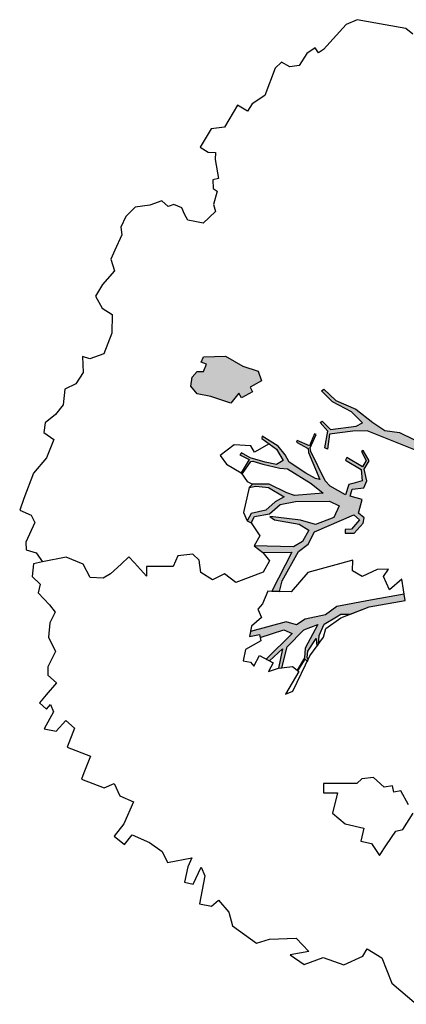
# Model space of a CAD drawing. Header units: feet. Extents: x 1377751 to 1381179, y 448542 to 452320.
# Tile 102 of 205: x 1377850 to 1377859, y 449608 to 449631. Entities that reach past the tile are written whole.
import ezdxf

# ---------------------------------------------------------------- set-up
doc = ezdxf.new("R2010")
doc.units = ezdxf.units.FT
doc.header["$MEASUREMENT"] = 0
doc.layers.add('MA- HONEY LOCUST TREE', color=3, linetype='Continuous')
doc.layers.add('VG_P_Cells', color=3, linetype='Continuous')

# ---------------------------------------------------------------- blocks, each defined once
blk = doc.blocks.new('HONEY LOCUST')
at = {"layer": 'MA- HONEY LOCUST TREE'}
h = blk.add_hatch(color=256, dxfattribs=at)
h.dxf.hatch_style = 1
edge = h.paths.add_edge_path()
edge.add_line((-0.074, -1.867), (-0.35, -3.729))
edge.add_line((-0.35, -3.729), (-0.52, -4.017))
edge.add_line((-0.52, -4.017), (-0.848, -4.448))
edge.add_line((-0.848, -4.448), (-1.173, -4.317))
edge.add_line((-1.173, -4.317), (-1.18, -4.383))
edge.add_line((-1.18, -4.383), (-0.814, -4.514))
edge.add_line((-0.814, -4.514), (-0.728, -4.771))
edge.add_line((-0.728, -4.771), (-0.682, -4.746))
edge.add_line((-0.682, -4.746), (-0.744, -4.483))
edge.add_line((-0.744, -4.483), (-0.385, -4.008))
edge.add_line((-0.385, -4.008), (-0.24, -3.918))
edge.add_line((-0.24, -3.918), (-0.149, -4.267))
edge.add_line((-0.149, -4.267), (-0.175, -4.763))
edge.add_line((-0.175, -4.763), (-0.08, -5.104))
edge.add_line((-0.08, -5.104), (-0.016, -5.084))
edge.add_line((-0.016, -5.084), (-0.105, -4.708))
edge.add_line((-0.105, -4.708), (-0.049, -4.207))
edge.add_line((-0.049, -4.207), (-0.118, -3.719))
edge.add_line((-0.118, -3.719), (-0.135, -3.383))
edge.add_line((-0.135, -3.383), (-0.006, -3.071))
edge.add_line((-0.006, -3.071), (0.071, -1.959))
edge.add_line((0.071, -1.959), (0.257, -1.927))
edge.add_line((0.257, -1.927), (0.234, -1.797))
edge.add_line((0.234, -1.797), (-0.074, -1.867))
edge = h.paths.add_edge_path()
edge.add_line((-4.328, -3.7), (-3.551, -3.71))
edge.add_line((-3.551, -3.71), (-3.297, -3.598))
edge.add_line((-3.297, -3.598), (-2.977, -3.617))
edge.add_line((-2.977, -3.617), (-2.183, -3.028))
edge.add_line((-2.183, -3.028), (-2.214, -2.855))
edge.add_line((-2.214, -2.855), (-2.496, -2.906))
edge.add_line((-2.496, -2.906), (-2.571, -3.031))
edge.add_line((-2.571, -3.031), (-2.647, -2.986))
edge.add_line((-2.647, -2.986), (-2.54, -2.806))
edge.add_line((-2.54, -2.806), (-2.242, -2.743))
edge.add_line((-2.242, -2.743), (-2.126, -2.787))
edge.add_line((-2.126, -2.787), (-2.098, -2.955))
edge.add_line((-2.098, -2.955), (-1.777, -3.035))
edge.add_line((-1.777, -3.035), (-1.847, -3.317))
edge.add_line((-1.847, -3.317), (-1.688, -3.357))
edge.add_line((-1.688, -3.357), (-1.528, -3.136))
edge.add_line((-1.528, -3.136), (-1.348, -3.16))
edge.add_line((-1.348, -3.16), (-1.152, -3.348))
edge.add_line((-1.152, -3.348), (-0.923, -3.344))
edge.add_line((-0.923, -3.344), (-0.787, -3.584))
edge.add_line((-0.787, -3.584), (-0.831, -3.609))
edge.add_line((-0.831, -3.609), (-0.953, -3.41))
edge.add_line((-0.953, -3.41), (-1.121, -3.412))
edge.add_line((-1.121, -3.412), (-1.115, -3.828))
edge.add_line((-1.115, -3.828), (-1.184, -3.829))
edge.add_line((-1.184, -3.829), (-1.19, -3.407))
edge.add_line((-1.19, -3.407), (-1.407, -3.252))
edge.add_line((-1.407, -3.252), (-1.565, -3.412))
edge.add_line((-1.565, -3.412), (-1.631, -3.479))
edge.add_line((-1.631, -3.479), (-1.881, -3.427))
edge.add_line((-1.881, -3.427), (-1.882, -3.834))
edge.add_line((-1.882, -3.834), (-1.836, -3.995))
edge.add_line((-1.836, -3.995), (-1.416, -4.617))
edge.add_line((-1.416, -4.617), (-1.35, -4.671))
edge.add_line((-1.35, -4.671), (-1.012, -4.713))
edge.add_line((-1.012, -4.713), (-1.017, -4.75))
edge.add_line((-1.017, -4.75), (-1.318, -4.712))
edge.add_line((-1.318, -4.712), (-1.357, -5.022))
edge.add_line((-1.357, -5.022), (-1.393, -5.017))
edge.add_line((-1.393, -5.017), (-1.385, -4.708))
edge.add_line((-1.385, -4.708), (-1.459, -4.653))
edge.add_line((-1.459, -4.653), (-1.871, -4.116))
edge.add_line((-1.871, -4.116), (-1.902, -4.214))
edge.add_line((-1.902, -4.214), (-1.907, -4.471))
edge.add_line((-1.907, -4.471), (-1.881, -4.93))
edge.add_line((-1.881, -4.93), (-1.783, -5.095))
edge.add_line((-1.783, -5.095), (-1.689, -5.337))
edge.add_line((-1.689, -5.337), (-1.67, -5.769))
edge.add_line((-1.67, -5.769), (-1.722, -5.754))
edge.add_line((-1.722, -5.754), (-1.767, -5.331))
edge.add_line((-1.767, -5.331), (-1.911, -5.069))
edge.add_line((-1.911, -5.069), (-2.073, -5.157))
edge.add_line((-2.073, -5.157), (-2.153, -5.409))
edge.add_line((-2.153, -5.409), (-2.243, -5.757))
edge.add_line((-2.243, -5.757), (-2.246, -5.987))
edge.add_line((-2.246, -5.987), (-2.304, -5.997))
edge.add_line((-2.304, -5.997), (-2.291, -5.762))
edge.add_line((-2.291, -5.762), (-2.646, -5.766))
edge.add_line((-2.646, -5.766), (-2.646, -5.729))
edge.add_line((-2.646, -5.729), (-2.311, -5.706))
edge.add_line((-2.311, -5.706), (-2.278, -5.67))
edge.add_line((-2.278, -5.67), (-2.222, -5.437))
edge.add_line((-2.222, -5.437), (-2.11, -5.047))
edge.add_line((-2.11, -5.047), (-2.029, -4.89))
edge.add_line((-2.029, -4.89), (-2.051, -4.242))
edge.add_line((-2.051, -4.242), (-2.105, -3.886))
edge.add_line((-2.105, -3.886), (-2.483, -4.439))
edge.add_line((-2.483, -4.439), (-2.516, -4.623))
edge.add_line((-2.516, -4.623), (-2.551, -5.076))
edge.add_line((-2.551, -5.076), (-2.74, -5.411))
edge.add_line((-2.74, -5.411), (-2.844, -5.435))
edge.add_line((-2.844, -5.435), (-2.746, -5.315))
edge.add_line((-2.746, -5.315), (-2.623, -5.049))
edge.add_line((-2.623, -5.049), (-2.627, -4.631))
edge.add_line((-2.627, -4.631), (-2.831, -4.752))
edge.add_line((-2.831, -4.752), (-3.106, -4.845))
edge.add_line((-3.106, -4.845), (-3.342, -5.097))
edge.add_line((-3.342, -5.097), (-3.537, -5.09))
edge.add_line((-3.537, -5.09), (-3.533, -4.986))
edge.add_line((-3.533, -4.986), (-3.365, -4.992))
edge.add_line((-3.365, -4.992), (-3.139, -4.727))
edge.add_line((-3.139, -4.727), (-2.828, -4.621))
edge.add_line((-2.828, -4.621), (-2.591, -4.346))
edge.add_line((-2.591, -4.346), (-2.192, -3.672))
edge.add_line((-2.192, -3.672), (-2.171, -3.422))
edge.add_line((-2.171, -3.422), (-2.463, -3.397))
edge.add_line((-2.463, -3.397), (-2.819, -3.681))
edge.add_line((-2.819, -3.681), (-2.901, -4.03))
edge.add_line((-2.901, -4.03), (-3.13, -4.562))
edge.add_line((-3.13, -4.562), (-3.184, -4.688))
edge.add_line((-3.184, -4.688), (-3.2, -4.558))
edge.add_line((-3.2, -4.558), (-3.004, -4.012))
edge.add_line((-3.004, -4.012), (-3.004, -3.748))
edge.add_line((-3.004, -3.748), (-3.308, -3.748))
edge.add_line((-3.308, -3.748), (-3.52, -3.86))
edge.add_line((-3.52, -3.86), (-3.955, -4.657))
edge.add_line((-3.955, -4.657), (-3.989, -4.411))
edge.add_line((-3.989, -4.411), (-3.646, -3.834))
edge.add_line((-3.646, -3.834), (-4.66, -3.783))
edge.add_line((-4.66, -3.783), (-4.574, -3.625))
edge.add_line((-4.574, -3.625), (-4.328, -3.7))
edge = h.paths.add_edge_path()
edge.add_line((-2.206, 0.627), (-2.178, 0.765))
edge.add_line((-2.178, 0.765), (-1.943, 0.991))
edge.add_line((-1.943, 0.991), (-1.689, 0.913))
edge.add_line((-1.689, 0.913), (-1.273, 0.7))
edge.add_line((-1.273, 0.7), (-1.139, 0.447))
edge.add_line((-1.139, 0.447), (-1.246, 0.324))
edge.add_line((-1.246, 0.324), (-1.482, 0.112))
edge.add_line((-1.482, 0.112), (-1.654, 0.117))
edge.add_line((-1.654, 0.117), (-1.798, -0.009))
edge.add_line((-1.798, -0.009), (-1.988, -0.074))
edge.add_line((-1.988, -0.074), (-2.018, 0.014))
edge.add_line((-2.018, 0.014), (-1.858, 0.163))
edge.add_line((-1.858, 0.163), (-1.555, 0.445))
edge.add_line((-1.555, 0.445), (-1.524, 0.546))
edge.add_line((-1.524, 0.546), (-1.556, 0.63))
edge.add_line((-1.556, 0.63), (-1.794, 0.766))
edge.add_line((-1.794, 0.766), (-1.942, 0.775))
edge.add_line((-1.942, 0.775), (-2.093, 0.784))
edge.add_line((-2.093, 0.784), (-2.206, 0.627))
edge = h.paths.add_edge_path()
edge.add_line((0.961, 0.076), (1.125, 0.303))
edge.add_line((1.125, 0.303), (1.497, 0.09))
edge.add_line((1.497, 0.09), (1.752, -0.111))
edge.add_line((1.752, -0.111), (1.752, -0.274))
edge.add_line((1.752, -0.274), (1.499, -0.274))
edge.add_line((1.499, -0.274), (1.304, -0.064))
edge.add_line((1.304, -0.064), (1.344, -0.301))
edge.add_line((1.344, -0.301), (1.259, -0.347))
edge.add_line((1.259, -0.347), (1.202, -0.012))
edge.add_line((1.202, -0.012), (0.961, 0.076))
edge = h.paths.add_edge_path()
edge.add_line((2.601, 0.256), (2.739, 0.373))
edge.add_line((2.739, 0.373), (3.255, 0.433))
edge.add_line((3.255, 0.433), (3.502, 0.411))
edge.add_line((3.502, 0.411), (3.621, 0.45))
edge.add_line((3.621, 0.45), (3.589, 0.503))
edge.add_line((3.589, 0.503), (3.492, 0.445))
edge.add_line((3.492, 0.445), (3.305, 0.476))
edge.add_line((3.305, 0.476), (3.362, 0.57))
edge.add_line((3.362, 0.57), (3.752, 0.703))
edge.add_line((3.752, 0.703), (3.96, 0.827))
edge.add_line((3.96, 0.827), (4.041, 0.843))
edge.add_line((4.041, 0.843), (3.91, 0.86))
edge.add_line((3.91, 0.86), (3.555, 0.73))
edge.add_line((3.555, 0.73), (3.297, 0.667))
edge.add_line((3.297, 0.667), (3.116, 0.622))
edge.add_line((3.116, 0.622), (2.76, 0.581))
edge.add_line((2.76, 0.581), (2.601, 0.256))
edge = h.paths.add_edge_path()
edge.add_line((-1.204, 3.024), (-1.081, 3.28))
edge.add_line((-1.081, 3.28), (-1.122, 4.089))
edge.add_line((-1.122, 4.089), (-1.614, 4.744))
edge.add_line((-1.614, 4.744), (-2.16, 4.886))
edge.add_line((-2.16, 4.886), (-2.151, 4.976))
edge.add_line((-2.151, 4.976), (-2.008, 4.962))
edge.add_line((-2.008, 4.962), (-1.855, 4.901))
edge.add_line((-1.855, 4.901), (-1.66, 4.86))
edge.add_line((-1.66, 4.86), (-1.606, 4.881))
edge.add_line((-1.606, 4.881), (-1.494, 4.788))
edge.add_line((-1.494, 4.788), (-1.44, 4.69))
edge.add_line((-1.44, 4.69), (-1.215, 4.489))
edge.add_line((-1.215, 4.489), (-1.237, 4.87))
edge.add_line((-1.237, 4.87), (-1.178, 5.189))
edge.add_line((-1.178, 5.189), (-1.09, 5.173))
edge.add_line((-1.09, 5.173), (-1.082, 4.487))
edge.add_line((-1.082, 4.487), (-0.883, 4.082))
edge.add_line((-0.883, 4.082), (-0.864, 3.491))
edge.add_line((-0.864, 3.491), (-0.771, 3.242))
edge.add_line((-0.771, 3.242), (-0.595, 3.213))
edge.add_line((-0.595, 3.213), (-0.462, 3.482))
edge.add_line((-0.462, 3.482), (-0.372, 4.13))
edge.add_line((-0.372, 4.13), (-0.498, 4.612))
edge.add_line((-0.498, 4.612), (-0.463, 4.56))
edge.add_line((-0.463, 4.56), (-0.198, 4.737))
edge.add_line((-0.198, 4.737), (-0.041, 5.026))
edge.add_line((-0.041, 5.026), (0.016, 4.995))
edge.add_line((0.016, 4.995), (-0.208, 4.582))
edge.add_line((-0.208, 4.582), (-0.259, 4.383))
edge.add_line((-0.259, 4.383), (-0.196, 4.041))
edge.add_line((-0.196, 4.041), (-0.202, 3.561))
edge.add_line((-0.202, 3.561), (-0.277, 3.424))
edge.add_line((-0.277, 3.424), (-0.342, 3.024))
edge.add_line((-0.342, 3.024), (-0.477, 2.88))
edge.add_line((-0.477, 2.88), (-0.989, 3.103))
edge.add_line((-0.989, 3.103), (-1.204, 3.024))
edge = h.paths.add_edge_path()
edge.add_line((-3.183, -1.103), (-3.697, -1.708))
edge.add_line((-3.697, -1.708), (-4.208, -2.309))
edge.add_line((-4.208, -2.309), (-4.508, -2.432))
edge.add_line((-4.508, -2.432), (-4.824, -2.791))
edge.add_line((-4.824, -2.791), (-5.042, -2.903))
edge.add_line((-5.042, -2.903), (-5.101, -3.141))
edge.add_line((-5.101, -3.141), (-5.708, -3.746))
edge.add_line((-5.708, -3.746), (-5.824, -3.705))
edge.add_line((-5.824, -3.705), (-5.667, -3.526))
edge.add_line((-5.667, -3.526), (-5.72, -3.479))
edge.add_line((-5.72, -3.479), (-5.29, -3.097))
edge.add_line((-5.29, -3.097), (-5.263, -2.889))
edge.add_line((-5.263, -2.889), (-6.076, -3.109))
edge.add_line((-6.076, -3.109), (-6.072, -3.022))
edge.add_line((-6.072, -3.022), (-5.684, -2.901))
edge.add_line((-5.684, -2.901), (-6.12, -2.76))
edge.add_line((-6.12, -2.76), (-6.071, -2.695))
edge.add_line((-6.071, -2.695), (-5.592, -2.828))
edge.add_line((-5.592, -2.828), (-5.056, -2.696))
edge.add_line((-5.056, -2.696), (-4.789, -2.481))
edge.add_line((-4.789, -2.481), (-5.409, -2.452))
edge.add_line((-5.409, -2.452), (-5.608, -2.357))
edge.add_line((-5.608, -2.357), (-5.941, -2.366))
edge.add_line((-5.941, -2.366), (-5.944, -2.344))
edge.add_line((-5.944, -2.344), (-5.626, -2.33))
edge.add_line((-5.626, -2.33), (-5.647, -2.26))
edge.add_line((-5.647, -2.26), (-5.601, -2.264))
edge.add_line((-5.601, -2.264), (-5.571, -2.313))
edge.add_line((-5.571, -2.313), (-5.433, -2.367))
edge.add_line((-5.433, -2.367), (-5.09, -2.348))
edge.add_line((-5.09, -2.348), (-5.243, -2.244))
edge.add_line((-5.243, -2.244), (-5.172, -2.237))
edge.add_line((-5.172, -2.237), (-4.995, -2.325))
edge.add_line((-4.995, -2.325), (-4.706, -2.353))
edge.add_line((-4.706, -2.353), (-4.42, -2.191))
edge.add_line((-4.42, -2.191), (-4.318, -2.138))
edge.add_line((-4.318, -2.138), (-4.203, -1.943))
edge.add_line((-4.203, -1.943), (-3.837, -1.654))
edge.add_line((-3.837, -1.654), (-3.298, -1.008))
edge.add_line((-3.298, -1.008), (-3.183, -1.103))
h = blk.add_hatch(color=256, dxfattribs=at)
edge = h.paths.add_edge_path()
edge.add_line((-0.575, -6.422), (-0.761, -6.537))
edge.add_line((-0.761, -6.537), (-0.831, -6.58))
edge.add_line((-0.831, -6.58), (-0.896, -6.476))
edge.add_line((-0.896, -6.476), (-1.146, -6.631))
edge.add_line((-1.146, -6.631), (-1.084, -6.731))
edge.add_line((-1.084, -6.731), (-1.373, -6.777))
edge.add_line((-1.373, -6.777), (-1.474, -7.258))
edge.add_line((-1.474, -7.258), (-1.58, -7.558))
edge.add_line((-1.58, -7.558), (-1.497, -7.777))
edge.add_line((-1.497, -7.777), (-1.305, -7.848))
edge.add_line((-1.305, -7.848), (-1.13, -7.816))
edge.add_line((-1.13, -7.816), (-1.058, -7.689))
edge.add_line((-1.058, -7.689), (-0.883, -7.717))
edge.add_line((-0.883, -7.717), (-0.902, -7.843))
edge.add_line((-0.902, -7.843), (-0.768, -7.864))
edge.add_line((-0.768, -7.864), (-0.498, -7.426))
edge.add_line((-0.498, -7.426), (-0.498, -6.965))
edge.add_line((-0.498, -6.965), (-0.421, -6.598))
edge.add_line((-0.421, -6.598), (-0.575, -6.422))
for p, q in [((-11.099, 3.151, 17.496), (-11.233, 3.889, 17.496)), ((-10.71, 2.659, 17.496), (-11.099, 3.151, 17.496)), ((-10.697, 2.267, 17.496), (-10.71, 2.659, 17.496)), ((-11.284, 1.978, 17.496), (-10.889, 2.261, 17.496)), ((-10.889, 2.261, 17.496), (-10.697, 2.267, 17.496)), ((-11.376, 1.48, 17.496), (-11.284, 1.978, 17.496)), ((-8.017, 1.473, 17.496), (-7.899, 1.599, 17.496)), ((-7.899, 1.599, 17.496), (-7.453, 1.609, 17.496)), ((-11.737, 1.188, 17.496), (-11.376, 1.48, 17.496)), ((-8.689, 1.427, 17.496), (-8.395, 1.447, 17.496)), ((-8.541, 1.129, 17.496), (-8.689, 1.427, 17.496)), ((-8.395, 1.447, 17.496), (-8.017, 1.473, 17.496)), ((-7.342, 1.427, 17.496), (-7.148, 1.11, 17.496)), ((-11.707, 0.793, 17.496), (-11.737, 1.188, 17.496)), ((-11.423, 1.128, 17.496), (-11.707, 0.793, 17.496)), ((-11.301, 0.722, 17.496), (-11.423, 1.128, 17.496)), ((-8.615, 0.89, 17.496), (-8.541, 1.129, 17.496)), ((-7.148, 1.11, 17.496), (-7.261, 0.982, 17.496)), ((-7.261, 0.982, 17.496), (-7.145, 0.88, 17.496)), ((-11.636, 0.196, 17.496), (-11.301, 0.722, 17.496)), ((-8.324, 0.799, 17.496), (-8.615, 0.89, 17.496)), ((-8.456, 0.374, 17.496), (-8.324, 0.799, 17.496)), ((-7.145, 0.88, 17.496), (-7.271, 0.736, 17.496)), ((-7.271, 0.736, 17.496), (-7.2, 0.405, 17.496)), ((-8.385, 0, 17.496), (-8.456, 0.374, 17.496)), ((-7.2, 0.405, 17.496), (-7.366, 0.188, 17.496)), ((-11.869, -0.017, 17.496), (-11.636, 0.196, 17.496)), ((-7.925, -0.134, 17.496), (-8.385, 0, 17.496)), ((-7.511, 0.139, 17.496), (-7.899, -0.523, 17.496)), ((-7.366, 0.188, 17.496), (-7.511, 0.139, 17.496)), ((-11.798, -0.695, 17.496), (-11.869, -0.017, 17.496)), ((-8.088, -0.413, 17.496), (-7.925, -0.134, 17.496)), ((-7.899, -0.523, 17.496), (-8.088, -0.413, 17.496)), ((-11.569, -0.929, 17.496), (-11.798, -0.695, 17.496)), ((-11.448, -1.274, 17.496), (-11.569, -0.929, 17.496)), ((-3.837, -1.654, 17.496), (-3.298, -1.008, 17.496)), ((-3.837, -1.654, 17.496), (-3.298, -1.008, 17.496)), ((-3.183, -1.103, 17.496), (-3.697, -1.708, 17.496)), ((-3.298, -1.008, 17.496), (-2.911, -1.326, 17.496)), ((-3.298, -1.008, 17.496), (-3.183, -1.103, 17.496)), ((-3.183, -1.103, 17.496), (-3.183, -1.103, 17.496)), ((-11.739, -1.609, 17.496), (-11.644, -1.343, 17.496)), ((-11.644, -1.343, 17.496), (-11.448, -1.274, 17.496)), ((-2.911, -1.326, 17.496), (-3.264, -1.447, 17.496)), ((-3.264, -1.447, 17.496), (-3.074, -1.722, 17.496)), ((-11.119, -1.83, 17.496), (-11.739, -1.609, 17.496)), ((-4.391, -2.092, 17.496), (-3.837, -1.654, 17.496)), ((-3.697, -1.708, 17.496), (-4.208, -2.309, 17.496)), ((-4.203, -1.943, 17.496), (-3.837, -1.654, 17.496)), ((-3.074, -1.722, 17.496), (-2.868, -1.705, 17.496)), ((-2.868, -1.705, 17.496), (-3.006, -1.928, 17.496)), ((-11.483, -2.162, 17.496), (-11.419, -1.966, 17.496)), ((-11.419, -1.966, 17.496), (-10.985, -2.002, 17.496)), ((-10.985, -2.002, 17.496), (-11.119, -1.83, 17.496)), ((-4.318, -2.138, 17.496), (-4.203, -1.943, 17.496)), ((-3.006, -1.928, 17.496), (-3.315, -2.152, 17.496)), ((-0.074, -1.867, 17.496), (-0.35, -3.729, 17.496)), ((-0.006, -3.071, 17.496), (0.071, -1.959, 17.496)), ((-11.136, -2.275, 17.496), (-11.483, -2.162, 17.496)), ((-6.553, -2.317, 17.496), (-6.411, -2.201, 17.496)), ((-6.411, -2.201, 17.496), (-5.509, -2.271, 17.496)), ((-5.626, -2.33, 17.496), (-5.647, -2.26, 17.496)), ((-5.647, -2.26, 17.496), (-5.601, -2.264, 17.496)), ((-5.601, -2.264, 17.496), (-5.571, -2.313, 17.496)), ((-5.509, -2.271, 17.496), (-4.978, -2.217, 17.496)), ((-5.243, -2.244, 17.496), (-5.172, -2.237, 17.496)), ((-5.09, -2.348, 17.496), (-5.243, -2.244, 17.496)), ((-5.172, -2.237, 17.496), (-4.995, -2.325, 17.496)), ((-4.978, -2.217, 17.496), (-4.778, -2.272, 17.496)), ((-4.778, -2.272, 17.496), (-4.391, -2.092, 17.496)), ((-4.706, -2.353, 17.496), (-4.42, -2.191, 17.496)), ((-4.42, -2.191, 17.496), (-4.318, -2.138, 17.496)), ((-3.315, -2.152, 17.496), (-3.315, -2.41, 17.496)), ((-11.285, -2.732, 17.496), (-10.908, -2.299, 17.496)), ((-10.908, -2.299, 17.496), (-11.136, -2.275, 17.496)), ((-5.949, -2.311, 17.496), (-6.553, -2.317, 17.496)), ((-6.12, -2.76, 17.496), (-5.922, -2.498, 17.496)), ((-5.922, -2.498, 17.496), (-5.949, -2.311, 17.496)), ((-5.944, -2.344, 17.496), (-5.626, -2.33, 17.496)), ((-5.941, -2.366, 17.496), (-5.944, -2.344, 17.496)), ((-5.608, -2.357, 17.496), (-5.941, -2.366, 17.496)), ((-5.409, -2.452, 17.496), (-5.608, -2.357, 17.496)), ((-5.571, -2.313, 17.496), (-5.433, -2.367, 17.496)), ((-5.433, -2.367, 17.496), (-5.09, -2.348, 17.496)), ((-4.789, -2.481, 17.496), (-5.409, -2.452, 17.496)), ((-5.056, -2.696, 17.496), (-4.789, -2.481, 17.496)), ((-4.995, -2.325, 17.496), (-4.706, -2.353, 17.496)), ((-4.508, -2.432, 17.496), (-4.824, -2.791, 17.496)), ((-4.208, -2.309, 17.496), (-4.508, -2.432, 17.496)), ((-3.315, -2.41, 17.496), (-3.1, -2.521, 17.496)), ((-6.12, -2.76, 17.496), (-6.071, -2.695, 17.496)), ((-6.071, -2.695, 17.496), (-5.592, -2.828, 17.496)), ((-5.592, -2.828, 17.496), (-5.056, -2.696, 17.496)), ((-3.1, -2.521, 17.496), (-3.866, -3.278, 17.496)), ((-11.126, -2.959, 17.496), (-11.285, -2.732, 17.496)), ((-6.302, -2.92, 17.496), (-6.12, -2.76, 17.496)), ((-6.069, -2.929, 17.496), (-6.302, -2.92, 17.496)), ((-5.684, -2.901, 17.496), (-6.12, -2.76, 17.496)), ((-6.083, -3.289, 17.496), (-6.069, -2.929, 17.496)), ((-5.263, -2.889, 17.496), (-6.076, -3.109, 17.496)), ((-6.072, -3.022, 17.496), (-5.684, -2.901, 17.496)), ((-5.29, -3.097, 17.496), (-5.263, -2.889, 17.496)), ((-5.042, -2.903, 17.496), (-5.101, -3.141, 17.496)), ((-4.824, -2.791, 17.496), (-5.042, -2.903, 17.496)), ((-2.647, -2.986, 17.496), (-2.54, -2.806, 17.496)), ((-2.496, -2.906, 17.496), (-2.571, -3.031, 17.496)), ((-2.54, -2.806, 17.496), (-2.242, -2.743, 17.496)), ((-2.214, -2.855, 17.496), (-2.496, -2.906, 17.496)), ((-2.242, -2.743, 17.496), (-2.126, -2.787, 17.496)), ((-2.183, -3.028, 17.496), (-2.214, -2.855, 17.496)), ((-2.126, -2.787, 17.496), (-2.098, -2.955, 17.496)), ((-11.095, -3.317, 17.496), (-11.126, -2.959, 17.496)), ((-6.076, -3.109, 17.496), (-6.072, -3.022, 17.496)), ((-5.72, -3.479, 17.496), (-5.29, -3.097, 17.496)), ((-5.101, -3.141, 17.496), (-5.708, -3.746, 17.496)), ((-2.977, -3.617, 17.496), (-2.183, -3.028, 17.496)), ((-2.571, -3.031, 17.496), (-2.647, -2.986, 17.496)), ((-2.098, -2.955, 17.496), (-1.777, -3.035, 17.496)), ((-1.777, -3.035, 17.496), (-1.847, -3.317, 17.496)), ((-1.688, -3.357, 17.496), (-1.528, -3.136, 17.496)), ((-1.528, -3.136, 17.496), (-1.348, -3.16, 17.496)), ((-1.348, -3.16, 17.496), (-1.152, -3.348, 17.496)), ((-0.135, -3.383, 17.496), (-0.006, -3.071, 17.496)), ((-11.142, -3.757, 17.496), (-11.095, -3.317, 17.496)), ((-6.376, -3.551, 17.496), (-6.321, -3.391, 17.496)), ((-6.321, -3.391, 17.496), (-6.361, -3.278, 17.496)), ((-6.361, -3.278, 17.496), (-6.083, -3.289, 17.496)), ((-4.444, -3.388, 17.496), (-4.703, -3.863, 17.496)), ((-3.866, -3.278, 17.496), (-4.444, -3.388, 17.496)), ((-2.463, -3.397, 17.496), (-2.819, -3.681, 17.496)), ((-2.171, -3.422, 17.496), (-2.463, -3.397, 17.496)), ((-1.847, -3.317, 17.496), (-1.688, -3.357, 17.496)), ((-1.407, -3.252, 17.496), (-1.565, -3.412, 17.496)), ((-1.19, -3.407, 17.496), (-1.407, -3.252, 17.496)), ((-1.184, -3.829, 17.496), (-1.19, -3.407, 17.496)), ((-1.152, -3.348, 17.496), (-0.923, -3.344, 17.496)), ((-0.923, -3.344, 17.496), (-0.787, -3.584, 17.496)), ((-0.118, -3.719, 17.496), (-0.135, -3.383, 17.496)), ((-6.128, -3.637, 17.496), (-6.376, -3.551, 17.496)), ((-5.774, -3.432, 17.496), (-6.128, -3.637, 17.496)), ((-5.824, -3.705, 17.496), (-5.667, -3.526, 17.496)), ((-5.824, -3.705, 17.496), (-5.667, -3.526, 17.496)), ((-5.667, -3.526, 17.496), (-5.774, -3.432, 17.496)), ((-5.667, -3.526, 17.496), (-5.72, -3.479, 17.496)), ((-4.66, -3.783, 17.496), (-4.574, -3.625, 17.496)), ((-4.574, -3.625, 17.496), (-4.328, -3.7, 17.496)), ((-3.551, -3.71, 17.496), (-3.297, -3.598, 17.496)), ((-3.297, -3.598, 17.496), (-2.977, -3.617, 17.496)), ((-2.192, -3.672, 17.496), (-2.171, -3.422, 17.496)), ((-1.881, -3.427, 17.496), (-1.882, -3.834, 17.496)), ((-1.631, -3.479, 17.496), (-1.881, -3.427, 17.496)), ((-1.565, -3.412, 17.496), (-1.631, -3.479, 17.496)), ((-0.953, -3.41, 17.496), (-1.121, -3.412, 17.496)), ((-1.121, -3.412, 17.496), (-1.115, -3.828, 17.496)), ((-0.831, -3.609, 17.496), (-0.953, -3.41, 17.496)), ((-0.787, -3.584, 17.496), (-0.831, -3.609, 17.496)), ((-11.418, -3.795, 17.496), (-11.142, -3.757, 17.496)), ((-11.377, -4.098, 17.496), (-11.418, -3.795, 17.496)), ((-5.592, -3.787, 17.496), (-5.824, -3.705, 17.496)), ((-5.708, -3.746, 17.496), (-5.824, -3.705, 17.496)), ((-5.303, -3.685, 17.496), (-5.592, -3.787, 17.496)), ((-5.178, -3.853, 17.496), (-5.303, -3.685, 17.496)), ((-5.015, -3.82, 17.496), (-5.178, -3.853, 17.496)), ((-4.703, -3.863, 17.496), (-5.015, -3.82, 17.496)), ((-3.646, -3.834, 17.496), (-4.66, -3.783, 17.496)), ((-4.328, -3.7, 17.496), (-3.551, -3.71, 17.496)), ((-4.328, -3.7, 17.496), (-4.328, -3.7, 17.496)), ((-3.989, -4.411, 17.496), (-3.646, -3.834, 17.496)), ((-3.52, -3.86, 17.496), (-3.955, -4.657, 17.496)), ((-3.308, -3.748, 17.496), (-3.52, -3.86, 17.496)), ((-3.004, -3.748, 17.496), (-3.308, -3.748, 17.496)), ((-3.004, -4.012, 17.496), (-3.004, -3.748, 17.496)), ((-2.819, -3.681, 17.496), (-2.901, -4.03, 17.496)), ((-2.591, -4.346, 17.496), (-2.192, -3.672, 17.496)), ((-1.882, -3.834, 17.496), (-1.836, -3.995, 17.496)), ((-1.115, -3.828, 17.496), (-1.184, -3.829, 17.496)), ((-0.35, -3.729, 17.496), (-0.52, -4.017, 17.496)), ((-0.049, -4.207, 17.496), (-0.118, -3.719, 17.496)), ((-11.018, -4.049, 17.496), (-11.377, -4.098, 17.496)), ((-10.466, -4.11, 17.496), (-11.018, -4.049, 17.496)), ((-3.2, -4.558, 17.496), (-3.004, -4.012, 17.496)), ((-2.901, -4.03, 17.496), (-3.13, -4.562, 17.496)), ((-2.105, -3.886, 17.496), (-2.483, -4.439, 17.496)), ((-2.051, -4.242, 17.496), (-2.105, -3.886, 17.496)), ((-1.836, -3.995, 17.496), (-1.416, -4.617, 17.496)), ((-0.52, -4.017, 17.496), (-0.848, -4.448, 17.496)), ((-0.744, -4.483, 17.496), (-0.385, -4.008, 17.496)), ((-0.385, -4.008, 17.496), (-0.24, -3.918, 17.496)), ((-0.24, -3.918, 17.496), (-0.149, -4.267, 17.496)), ((-10.504, -4.455, 17.496), (-10.466, -4.11, 17.496)), ((-4.379, -4.175, 17.496), (-4.898, -4.603, 17.496)), ((-4.078, -4.184, 17.496), (-4.379, -4.175, 17.496)), ((-3.989, -4.411, 17.496), (-4.078, -4.184, 17.496)), ((-2.029, -4.89, 17.496), (-2.051, -4.242, 17.496)), ((-1.902, -4.214, 17.496), (-1.907, -4.471, 17.496)), ((-1.871, -4.116, 17.496), (-1.902, -4.214, 17.496)), ((-1.459, -4.653, 17.496), (-1.871, -4.116, 17.496)), ((-1.173, -4.317, 17.496), (-1.18, -4.383, 17.496)), ((-0.848, -4.448, 17.496), (-1.173, -4.317, 17.496)), ((-0.149, -4.267, 17.496), (-0.175, -4.763, 17.496)), ((-0.105, -4.708, 17.496), (-0.049, -4.207, 17.496)), ((-10.321, -4.707, 17.496), (-10.504, -4.455, 17.496)), ((-3.955, -4.657, 17.496), (-3.989, -4.411, 17.496)), ((-3.955, -4.657, 17.496), (-3.989, -4.411, 17.496)), ((-2.828, -4.621, 17.496), (-2.591, -4.346, 17.496)), ((-2.483, -4.439, 17.496), (-2.516, -4.623, 17.496)), ((-1.907, -4.471, 17.496), (-1.881, -4.93, 17.496)), ((-1.18, -4.383, 17.496), (-0.814, -4.514, 17.496)), ((-0.814, -4.514, 17.496), (-0.728, -4.771, 17.496)), ((-0.682, -4.746, 17.496), (-0.744, -4.483, 17.496)), ((-10.528, -4.858, 17.496), (-10.321, -4.707, 17.496)), ((-4.898, -4.603, 17.496), (-4.854, -4.93, 17.496)), ((-3.692, -4.665, 17.496), (-3.955, -4.657, 17.496)), ((-3.533, -4.986, 17.496), (-3.692, -4.665, 17.496)), ((-3.365, -4.992, 17.496), (-3.139, -4.727, 17.496)), ((-3.184, -4.688, 17.496), (-3.2, -4.558, 17.496)), ((-3.13, -4.562, 17.496), (-3.184, -4.688, 17.496)), ((-3.139, -4.727, 17.496), (-2.828, -4.621, 17.496)), ((-2.831, -4.752, 17.496), (-3.106, -4.845, 17.496)), ((-2.627, -4.631, 17.496), (-2.831, -4.752, 17.496)), ((-2.623, -5.049, 17.496), (-2.627, -4.631, 17.496)), ((-2.516, -4.623, 17.496), (-2.551, -5.076, 17.496)), ((-1.385, -4.708, 17.496), (-1.459, -4.653, 17.496)), ((-1.416, -4.617, 17.496), (-1.35, -4.671, 17.496)), ((-1.393, -5.017, 17.496), (-1.385, -4.708, 17.496)), ((-1.318, -4.712, 17.496), (-1.357, -5.022, 17.496)), ((-1.35, -4.671, 17.496), (-1.012, -4.713, 17.496)), ((-1.017, -4.75, 17.496), (-1.318, -4.712, 17.496)), ((-1.012, -4.713, 17.496), (-1.017, -4.75, 17.496)), ((-0.728, -4.771, 17.496), (-0.682, -4.746, 17.496)), ((-0.175, -4.763, 17.496), (-0.08, -5.104, 17.496)), ((-0.016, -5.084, 17.496), (-0.105, -4.708, 17.496)), ((-10.613, -5.412, 17.496), (-10.528, -4.858, 17.496)), ((-4.854, -4.93, 17.496), (-5.115, -5.1, 17.496)), ((-3.537, -5.09, 17.496), (-3.533, -4.986, 17.496)), ((-3.537, -5.09, 17.496), (-3.533, -4.986, 17.496)), ((-3.533, -4.986, 17.496), (-3.365, -4.992, 17.496)), ((-3.106, -4.845, 17.496), (-3.342, -5.097, 17.496)), ((-2.11, -5.047, 17.496), (-2.029, -4.89, 17.496)), ((-1.881, -4.93, 17.496), (-1.783, -5.095, 17.496)), ((-5.115, -5.1, 17.496), (-5.104, -5.417, 17.496)), ((-3.342, -5.097, 17.496), (-3.537, -5.09, 17.496)), ((-3.411, -5.258, 17.496), (-3.537, -5.09, 17.496)), ((-2.746, -5.315, 17.496), (-2.623, -5.049, 17.496)), ((-2.551, -5.076, 17.496), (-2.74, -5.411, 17.496)), ((-2.222, -5.437, 17.496), (-2.11, -5.047, 17.496)), ((-2.073, -5.157, 17.496), (-2.153, -5.409, 17.496)), ((-1.911, -5.069, 17.496), (-2.073, -5.157, 17.496)), ((-1.767, -5.331, 17.496), (-1.911, -5.069, 17.496)), ((-1.783, -5.095, 17.496), (-1.689, -5.337, 17.496)), ((-1.357, -5.022, 17.496), (-1.393, -5.017, 17.496)), ((-0.08, -5.104, 17.496), (-0.016, -5.084, 17.496)), ((-10.464, -5.435, 17.496), (-10.613, -5.412, 17.496)), ((-10.051, -5.498, 17.496), (-10.464, -5.435, 17.496)), ((-5.104, -5.417, 17.496), (-4.877, -5.598, 17.496)), ((-2.844, -5.435, 17.496), (-3.411, -5.258, 17.496)), ((-2.844, -5.435, 17.496), (-2.746, -5.315, 17.496)), ((-2.74, -5.411, 17.496), (-2.844, -5.435, 17.496)), ((-2.74, -5.411, 17.496), (-2.844, -5.435, 17.496)), ((-2.748, -5.543, 17.496), (-2.74, -5.411, 17.496)), ((-2.278, -5.67, 17.496), (-2.222, -5.437, 17.496)), ((-2.153, -5.409, 17.496), (-2.243, -5.757, 17.496)), ((-1.722, -5.754, 17.496), (-1.767, -5.331, 17.496)), ((-1.689, -5.337, 17.496), (-1.67, -5.769, 17.496)), ((-10.139, -6.07, 17.496), (-10.051, -5.498, 17.496)), ((-4.877, -5.598, 17.496), (-4.832, -5.79, 17.496)), ((-2.646, -5.766, 17.496), (-2.748, -5.543, 17.496)), ((-2.311, -5.706, 17.496), (-2.278, -5.67, 17.496)), ((-1.745, -5.543, 17.496), (-2.081, -5.739, 17.496)), ((-4.832, -5.79, 17.496), (-5.036, -6.073, 17.496)), ((-2.646, -5.729, 17.496), (-2.311, -5.706, 17.496)), ((-2.646, -5.766, 17.496), (-2.646, -5.729, 17.496)), ((-2.291, -5.762, 17.496), (-2.646, -5.766, 17.496)), ((-2.645, -6.159, 17.496), (-2.646, -5.766, 17.496)), ((-2.304, -5.997, 17.496), (-2.291, -5.762, 17.496)), ((-2.243, -5.757, 17.496), (-2.246, -5.987, 17.496)), ((-1.998, -5.882, 17.496), (-2.173, -6.23, 17.496)), ((-2.081, -5.739, 17.496), (-1.998, -5.882, 17.496)), ((-1.67, -5.769, 17.496), (-1.722, -5.754, 17.496)), ((-9.68, -6.14, 17.496), (-10.139, -6.07, 17.496)), ((-5.308, -6.039, 17.496), (-5.613, -6.571, 17.496)), ((-5.036, -6.073, 17.496), (-5.308, -6.039, 17.496)), ((-2.246, -5.987, 17.496), (-2.304, -5.997, 17.496)), ((-9.624, -6.406, 17.496), (-9.68, -6.14, 17.496)), ((-2.544, -6.391, 17.496), (-2.645, -6.159, 17.496)), ((-2.173, -6.23, 17.496), (-2.544, -6.391, 17.496)), ((-10.041, -6.741, 17.496), (-9.951, -6.475, 17.496)), ((-9.951, -6.475, 17.496), (-9.624, -6.406, 17.496)), ((-5.613, -6.571, 17.496), (-5.804, -6.462, 17.496)), ((-5.804, -6.462, 17.496), (-5.681, -6.854, 17.496)), ((-0.896, -6.476, 17.496), (-1.146, -6.631, 17.496)), ((-0.831, -6.58, 17.496), (-0.896, -6.476, 17.496)), ((-0.761, -6.537, 17.496), (-0.831, -6.58, 17.496)), ((-0.575, -6.422, 17.496), (-0.761, -6.537, 17.496)), ((-0.421, -6.598, 17.496), (-0.575, -6.422, 17.496)), ((-9.597, -6.747, 17.496), (-10.041, -6.741, 17.496)), ((-9.483, -6.899, 17.496), (-9.597, -6.747, 17.496)), ((-1.373, -6.777, 17.496), (-1.474, -7.258, 17.496)), ((-1.084, -6.731, 17.496), (-1.373, -6.777, 17.496)), ((-1.146, -6.631, 17.496), (-1.084, -6.731, 17.496)), ((-0.498, -6.965, 17.496), (-0.421, -6.598, 17.496)), ((-9.621, -6.925, 17.496), (-9.483, -6.899, 17.496)), ((-9.581, -7.137, 17.496), (-9.621, -6.925, 17.496)), ((-8.98, -7.025, 17.496), (-9.341, -7.092, 17.496)), ((-8.93, -7.29, 17.496), (-8.98, -7.025, 17.496)), ((-5.624, -7.038, 17.496), (-5.861, -7.112, 17.496)), ((-5.681, -6.854, 17.496), (-5.624, -7.038, 17.496)), ((-0.498, -7.426, 17.496), (-0.498, -6.965, 17.496)), ((-9.341, -7.092, 17.496), (-9.581, -7.137, 17.496)), ((-6.176, -7.21, 17.496), (-6.347, -7.304, 17.496)), ((-5.861, -7.112, 17.496), (-6.176, -7.21, 17.496)), ((-1.474, -7.258, 17.496), (-1.58, -7.558, 17.496)), ((-8.759, -7.386, 17.496), (-8.93, -7.29, 17.496)), ((-8.371, -7.41, 17.496), (-8.759, -7.386, 17.496)), ((-8.165, -7.714, 17.496), (-8.371, -7.41, 17.496)), ((-6.347, -7.304, 17.496), (-6.489, -7.575, 17.496)), ((-0.768, -7.864, 17.496), (-0.498, -7.426, 17.496)), ((8.106, -7.411, 17.496), (8.136, -7.614, 17.496)), ((-7.861, -7.853, 17.496), (-8.165, -7.714, 17.496)), ((-6.489, -7.575, 17.496), (-6.304, -7.867, 17.496)), ((-1.58, -7.558, 17.496), (-1.497, -7.777, 17.496)), ((-1.13, -7.816, 17.496), (-1.058, -7.689, 17.496)), ((-1.058, -7.689, 17.496), (-0.883, -7.717, 17.496)), ((-0.883, -7.717, 17.496), (-0.902, -7.843, 17.496)), ((8.136, -7.614, 17.496), (7.969, -8.073, 17.496)), ((-7.582, -7.87, 17.496), (-7.861, -7.853, 17.496)), ((-7.502, -8.067, 17.496), (-7.582, -7.87, 17.496)), ((-6.304, -7.867, 17.496), (-6.361, -8.286, 17.496)), ((-1.497, -7.777, 17.496), (-1.305, -7.848, 17.496)), ((-1.305, -7.848, 17.496), (-1.13, -7.816, 17.496)), ((-0.902, -7.843, 17.496), (-0.768, -7.864, 17.496)), ((-7.4, -8.435, 17.496), (-7.502, -8.067, 17.496)), ((7.969, -8.073, 17.496), (7.748, -8.691, 17.496)), ((-6.361, -8.286, 17.496), (-6.727, -8.706, 17.496)), ((-7.201, -8.495, 17.496), (-7.4, -8.435, 17.496)), ((-7.14, -8.748, 17.496), (-7.201, -8.495, 17.496)), ((-6.869, -8.863, 17.496), (-7.14, -8.748, 17.496)), ((-6.727, -8.706, 17.496), (-6.869, -8.863, 17.496)), ((-6.619, -8.94, 17.496), (-6.727, -8.706, 17.496)), ((7.526, -8.857, 17.496), (6.76, -9.023, 17.496)), ((7.748, -8.691, 17.496), (7.526, -8.857, 17.496)), ((-6.673, -9.174, 17.496), (-6.619, -8.94, 17.496)), ((6.76, -9.023, 17.496), (6.641, -9.082, 17.496)), ((6.641, -9.082, 17.496), (6.702, -9.205, 17.496)), ((-6.529, -9.27, 17.496), (-6.673, -9.174, 17.496)), ((-6.031, -9.312, 17.496), (-6.529, -9.27, 17.496)), ((-5.923, -9.474, 17.496), (-6.031, -9.312, 17.496)), ((2.275, -9.303, 17.496), (1.899, -9.416, 17.496)), ((2.392, -9.427, 17.496), (2.275, -9.303, 17.496)), ((6.489, -9.31, 17.496), (6.161, -9.325, 17.496)), ((6.702, -9.205, 17.496), (6.489, -9.31, 17.496)), ((-5.957, -9.763, 17.496), (-5.923, -9.474, 17.496)), ((1.899, -9.416, 17.496), (1.833, -9.602, 17.496)), ((2.703, -9.504, 17.496), (2.392, -9.427, 17.496)), ((2.706, -9.617, 17.496), (2.703, -9.504, 17.496)), ((6.028, -9.492, 17.496), (6.022, -9.712, 17.496)), ((6.161, -9.325, 17.496), (6.028, -9.492, 17.496)), ((-5.677, -9.81, 17.496), (-5.957, -9.763, 17.496)), ((1.833, -9.602, 17.496), (1.78, -9.753, 17.496)), ((1.78, -9.753, 17.496), (1.866, -9.891, 17.496)), ((2.878, -9.723, 17.496), (2.706, -9.617, 17.496)), ((2.97, -9.627, 17.496), (2.878, -9.723, 17.496)), ((3.313, -9.91, 17.496), (2.968, -9.625, 17.496)), ((2.968, -9.625, 17.496), (2.97, -9.627, 17.496)), ((5.161, -9.66, 17.496), (4.85, -9.821, 17.496)), ((5.825, -9.769, 17.496), (5.161, -9.66, 17.496)), ((6.022, -9.712, 17.496), (5.825, -9.769, 17.496)), ((-5.062, -9.911, 17.496), (-5.677, -9.81, 17.496)), ((-4.602, -9.835, 17.496), (-5.062, -9.911, 17.496)), ((-4.154, -9.894, 17.496), (-4.602, -9.835, 17.496)), ((-4.124, -10.178, 17.496), (-4.154, -9.894, 17.496)), ((-1.861, -9.888, 17.496), (-2.121, -10.111, 17.496)), ((-1.359, -9.97, 17.496), (-1.861, -9.888, 17.496)), ((-0.98, -10.181, 17.496), (-1.359, -9.97, 17.496)), ((1.866, -9.891, 17.496), (1.957, -10.017, 17.496)), ((3.457, -9.985, 17.496), (3.313, -9.91, 17.496)), ((3.379, -10.135, 17.496), (3.457, -9.985, 17.496)), ((4.85, -9.821, 17.496), (4.649, -9.822, 17.496)), ((4.649, -9.822, 17.496), (4.651, -10.095, 17.496)), ((-3.918, -10.261, 17.496), (-4.124, -10.178, 17.496)), ((-3.631, -10.154, 17.496), (-3.918, -10.261, 17.496)), ((-3.356, -10.112, 17.496), (-3.631, -10.154, 17.496)), ((-3.022, -10.261, 17.496), (-3.356, -10.112, 17.496)), ((-2.789, -10.1, 17.496), (-3.022, -10.261, 17.496)), ((-2.473, -10.089, 17.496), (-2.789, -10.1, 17.496)), ((-2.162, -10.285, 17.496), (-2.473, -10.089, 17.496)), ((-2.121, -10.111, 17.496), (-2.162, -10.285, 17.496)), ((-0.968, -10.447, 17.496), (-0.98, -10.181, 17.496)), ((1.928, -10.217, 17.496), (1.828, -10.305, 17.496)), ((1.957, -10.017, 17.496), (1.928, -10.217, 17.496)), ((3.381, -10.351, 17.496), (3.379, -10.135, 17.496)), ((4.061, -10.1, 17.496), (3.875, -10.345, 17.496)), ((4.651, -10.095, 17.496), (4.061, -10.1, 17.496)), ((-0.805, -10.724, 17.496), (-0.968, -10.447, 17.496)), ((1.828, -10.305, 17.496), (1.863, -10.498, 17.496)), ((3.875, -10.345, 17.496), (3.381, -10.351, 17.496)), ((-0.084, -10.638, 17.496), (-0.494, -10.717, 17.496)), ((0.109, -10.842, 17.496), (-0.084, -10.638, 17.496)), ((1.863, -10.498, 17.496), (1.64, -10.686, 17.496)), ((-0.494, -10.717, 17.496), (-0.805, -10.724, 17.496)), ((0.337, -10.867, 17.496), (0.109, -10.842, 17.496)), ((0.725, -10.908, 17.496), (0.337, -10.867, 17.496)), ((0.866, -11.014, 17.496), (0.725, -10.908, 17.496)), ((1.64, -10.686, 17.496), (1.429, -10.961, 17.496)), ((1.141, -11.037, 17.496), (0.866, -11.014, 17.496)), ((1.429, -10.961, 17.496), (1.141, -11.037, 17.496))]:
    blk.add_line(p, q, dxfattribs=at)

msp = doc.modelspace()

# ---------------------------------------------------------------- block references
at = {"layer": 'VG_P_Cells', "xscale": -1, "rotation": 239.9083355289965}
msp.add_blockref('HONEY LOCUST', (1377861.65, 449619.911, 8.748), dxfattribs=at)

doc.saveas('drawing.dxf')
